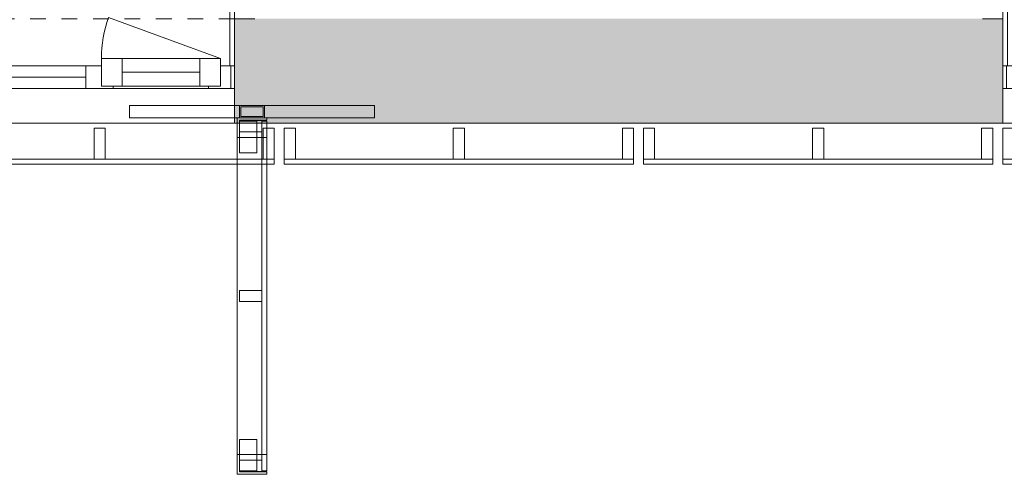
# Model space of a CAD drawing. Header units: millimetres. Extents: x -30 to 102382, y -31808 to 51594.
# Tile 97 of 172: x 62732 to 66706, y 18192 to 20026. Entities that reach past the tile are written whole.
import ezdxf

# ---------------------------------------------------------------- set-up
doc = ezdxf.new("R2010")
doc.units = ezdxf.units.MM
doc.header["$MEASUREMENT"] = 0
doc.linetypes.add('Dashed', pattern=[127, 63.5, -63.5])
doc.linetypes.add('Wipeout_Contour', pattern=[1000, 0, -1000])
for name, color, linetype in [('04 Välissein kandev proj.AR', 7, 'Continuous'), ('13 Fassaadikate välisosa.AR', 7, 'Continuous'), ('18 Ava katted ja varjestus.AR', 7, 'Continuous')]:
    doc.layers.add(name, color=color, linetype=linetype)

# ---------------------------------------------------------------- blocks, each defined once
blk = doc.blocks.new('FSD-01[487]_2', base_point=(66700, 19588))
at = {"layer": '13 Fassaadikate välisosa.AR', "color": 7, "linetype": 'Continuous', "lineweight": 20}
blk.add_line((68110, 19443), (66700, 19443), dxfattribs=at)
blk.add_line((68110, 19443), (66700, 19443), dxfattribs=at)
blk.add_line((68110, 19443), (66700, 19443), dxfattribs=at)
blk.add_line((68110, 19443), (66700, 19443), dxfattribs=at)
at = {"color": 254, "linetype": 'Wipeout_Contour', "lineweight": 0, "ltscale": 278083.201698}
blk.add_wipeout([(66700, 19588), (66700, 19463), (66745, 19463), (66745, 19588)], dxfattribs=at).dxf.layer = '13 Fassaadikate välisosa.AR'
at = {"color": 254, "linetype": 'Wipeout_Contour', "lineweight": 0, "ltscale": 280704.363343}
blk.add_wipeout([(67382.5, 19588), (67382.5, 19463), (67427.5, 19463), (67427.5, 19588)], dxfattribs=at).dxf.layer = '13 Fassaadikate välisosa.AR'
at = {"color": 254, "linetype": 'Wipeout_Contour', "lineweight": 0, "ltscale": 283327.580604}
blk.add_wipeout([(68065, 19588), (68065, 19463), (68110, 19463), (68110, 19588)], dxfattribs=at).dxf.layer = '13 Fassaadikate välisosa.AR'
at = {"layer": '13 Fassaadikate välisosa.AR', "color": 7, "linetype": 'Continuous', "lineweight": 20}
for p, q in [((66700, 19588), (66745, 19588)), ((66700, 19463), (66700, 19588)), ((66745, 19588), (66745, 19463)), ((67382.5, 19588), (67427.5, 19588)), ((67382.5, 19463), (67382.5, 19588)), ((67427.5, 19588), (67427.5, 19463)), ((68065, 19588), (68110, 19588)), ((68065, 19463), (68065, 19588)), ((68110, 19588), (68110, 19463)), ((66745, 19463), (66700, 19463)), ((68110, 19463), (66700, 19463)), ((66700, 19443), (66700, 19463)), ((68110, 19463), (66700, 19463)), ((66700, 19443), (66700, 19463)), ((68110, 19463), (66700, 19463)), ((66700, 19443), (66700, 19463)), ((68110, 19463), (66700, 19463)), ((66700, 19443), (66700, 19463)), ((67427.5, 19463), (67382.5, 19463)), ((68110, 19463), (68065, 19463)), ((68110, 19443), (68110, 19463)), ((68110, 19443), (68110, 19463)), ((68110, 19443), (68110, 19463)), ((68110, 19443), (68110, 19463))]:
    blk.add_line(p, q, dxfattribs=at)
blk = doc.blocks.new('FSD-01[488]_2', base_point=(65250, 19588))
at = {"layer": '13 Fassaadikate välisosa.AR', "color": 7, "linetype": 'Continuous', "lineweight": 20}
blk.add_line((66660, 19443), (65250, 19443), dxfattribs=at)
blk.add_line((66660, 19443), (65250, 19443), dxfattribs=at)
blk.add_line((66660, 19443), (65250, 19443), dxfattribs=at)
blk.add_line((66660, 19443), (65250, 19443), dxfattribs=at)
at = {"color": 254, "linetype": 'Wipeout_Contour', "lineweight": 0, "ltscale": 272521.526788}
blk.add_wipeout([(65250, 19588), (65250, 19463), (65295, 19463), (65295, 19588)], dxfattribs=at).dxf.layer = '13 Fassaadikate välisosa.AR'
at = {"color": 254, "linetype": 'Wipeout_Contour', "lineweight": 0, "ltscale": 275138.123678}
blk.add_wipeout([(65932.5, 19588), (65932.5, 19463), (65977.5, 19463), (65977.5, 19588)], dxfattribs=at).dxf.layer = '13 Fassaadikate välisosa.AR'
at = {"color": 254, "linetype": 'Wipeout_Contour', "lineweight": 0, "ltscale": 277756.903491}
blk.add_wipeout([(66615, 19588), (66615, 19463), (66660, 19463), (66660, 19588)], dxfattribs=at).dxf.layer = '13 Fassaadikate välisosa.AR'
at = {"layer": '13 Fassaadikate välisosa.AR', "color": 7, "linetype": 'Continuous', "lineweight": 20}
for p, q in [((65250, 19588), (65295, 19588)), ((65250, 19463), (65250, 19588)), ((65295, 19588), (65295, 19463)), ((65932.5, 19588), (65977.5, 19588)), ((65932.5, 19463), (65932.5, 19588)), ((65977.5, 19588), (65977.5, 19463)), ((66615, 19588), (66660, 19588)), ((66615, 19463), (66615, 19588)), ((66660, 19588), (66660, 19463)), ((65295, 19463), (65250, 19463)), ((66660, 19463), (65250, 19463)), ((65250, 19443), (65250, 19463)), ((66660, 19463), (65250, 19463)), ((65250, 19443), (65250, 19463)), ((66660, 19463), (65250, 19463)), ((65250, 19443), (65250, 19463)), ((66660, 19463), (65250, 19463)), ((65250, 19443), (65250, 19463)), ((65977.5, 19463), (65932.5, 19463)), ((66660, 19463), (66615, 19463)), ((66660, 19443), (66660, 19463)), ((66660, 19443), (66660, 19463)), ((66660, 19443), (66660, 19463)), ((66660, 19443), (66660, 19463))]:
    blk.add_line(p, q, dxfattribs=at)
blk = doc.blocks.new('FSD-02[489]_2', base_point=(65250, 19588))
at = {"layer": '13 Fassaadikate välisosa.AR', "color": 7, "linetype": 'Continuous', "lineweight": 20}
blk.add_line((66660, 19443), (65250, 19443), dxfattribs=at)
blk.add_line((66660, 19443), (65250, 19443), dxfattribs=at)
blk.add_line((66660, 19443), (65250, 19443), dxfattribs=at)
blk.add_line((66660, 19443), (65250, 19443), dxfattribs=at)
blk.add_line((66660, 19443), (65250, 19443), dxfattribs=at)
blk.add_line((66660, 19443), (65250, 19443), dxfattribs=at)
blk.add_line((66660, 19443), (65250, 19443), dxfattribs=at)
blk.add_line((66660, 19443), (65250, 19443), dxfattribs=at)
blk.add_line((66660, 19443), (65250, 19443), dxfattribs=at)
at = {"color": 254, "linetype": 'Wipeout_Contour', "lineweight": 0, "ltscale": 272521.526794}
blk.add_wipeout([(65250, 19588), (65250, 19463), (65295, 19463), (65295, 19588)], dxfattribs=at).dxf.layer = '13 Fassaadikate välisosa.AR'
at = {"color": 254, "linetype": 'Wipeout_Contour', "lineweight": 0, "ltscale": 275138.123684}
blk.add_wipeout([(65932.5, 19588), (65932.5, 19463), (65977.5, 19463), (65977.5, 19588)], dxfattribs=at).dxf.layer = '13 Fassaadikate välisosa.AR'
at = {"color": 254, "linetype": 'Wipeout_Contour', "lineweight": 0, "ltscale": 277756.903497}
blk.add_wipeout([(66615, 19588), (66615, 19463), (66660, 19463), (66660, 19588)], dxfattribs=at).dxf.layer = '13 Fassaadikate välisosa.AR'
at = {"layer": '13 Fassaadikate välisosa.AR', "color": 7, "linetype": 'Continuous', "lineweight": 20}
for p, q in [((65250, 19588), (65295, 19588)), ((65250, 19463), (65250, 19588)), ((65295, 19588), (65295, 19463)), ((65932.5, 19588), (65977.5, 19588)), ((65932.5, 19463), (65932.5, 19588)), ((65977.5, 19588), (65977.5, 19463)), ((66615, 19588), (66660, 19588)), ((66615, 19463), (66615, 19588)), ((66660, 19588), (66660, 19463)), ((65295, 19463), (65250, 19463)), ((66660, 19463), (65250, 19463)), ((65250, 19443), (65250, 19463)), ((66660, 19463), (65250, 19463)), ((65250, 19443), (65250, 19463)), ((66660, 19463), (65250, 19463)), ((65250, 19443), (65250, 19463)), ((66660, 19463), (65250, 19463)), ((65250, 19443), (65250, 19463)), ((66660, 19463), (65250, 19463)), ((65250, 19443), (65250, 19463)), ((66660, 19463), (65250, 19463)), ((65250, 19443), (65250, 19463)), ((66660, 19463), (65250, 19463)), ((65250, 19443), (65250, 19463)), ((66660, 19463), (65250, 19463)), ((65250, 19443), (65250, 19463)), ((66660, 19463), (65250, 19463)), ((65250, 19443), (65250, 19463)), ((65977.5, 19463), (65932.5, 19463)), ((66660, 19463), (66615, 19463)), ((66660, 19443), (66660, 19463)), ((66660, 19443), (66660, 19463)), ((66660, 19443), (66660, 19463)), ((66660, 19443), (66660, 19463)), ((66660, 19443), (66660, 19463)), ((66660, 19443), (66660, 19463)), ((66660, 19443), (66660, 19463)), ((66660, 19443), (66660, 19463)), ((66660, 19443), (66660, 19463))]:
    blk.add_line(p, q, dxfattribs=at)
blk = doc.blocks.new('FSD-02[490]_2', base_point=(65250, 19588))
at = {"layer": '13 Fassaadikate välisosa.AR', "color": 7, "linetype": 'Continuous', "lineweight": 20}
blk.add_line((66660, 19443), (65250, 19443), dxfattribs=at)
blk.add_line((66660, 19443), (65250, 19443), dxfattribs=at)
blk.add_line((66660, 19443), (65250, 19443), dxfattribs=at)
blk.add_line((66660, 19443), (65250, 19443), dxfattribs=at)
blk.add_line((66660, 19443), (65250, 19443), dxfattribs=at)
blk.add_line((66660, 19443), (65250, 19443), dxfattribs=at)
blk.add_line((66660, 19443), (65250, 19443), dxfattribs=at)
blk.add_line((66660, 19443), (65250, 19443), dxfattribs=at)
blk.add_line((66660, 19443), (65250, 19443), dxfattribs=at)
at = {"color": 254, "linetype": 'Wipeout_Contour', "lineweight": 0, "ltscale": 272521.526794}
blk.add_wipeout([(65250, 19588), (65250, 19463), (65295, 19463), (65295, 19588)], dxfattribs=at).dxf.layer = '13 Fassaadikate välisosa.AR'
at = {"color": 254, "linetype": 'Wipeout_Contour', "lineweight": 0, "ltscale": 275138.123684}
blk.add_wipeout([(65932.5, 19588), (65932.5, 19463), (65977.5, 19463), (65977.5, 19588)], dxfattribs=at).dxf.layer = '13 Fassaadikate välisosa.AR'
at = {"color": 254, "linetype": 'Wipeout_Contour', "lineweight": 0, "ltscale": 277756.903497}
blk.add_wipeout([(66615, 19588), (66615, 19463), (66660, 19463), (66660, 19588)], dxfattribs=at).dxf.layer = '13 Fassaadikate välisosa.AR'
at = {"layer": '13 Fassaadikate välisosa.AR', "color": 7, "linetype": 'Continuous', "lineweight": 20}
for p, q in [((65250, 19588), (65295, 19588)), ((65250, 19463), (65250, 19588)), ((65295, 19588), (65295, 19463)), ((65932.5, 19588), (65977.5, 19588)), ((65932.5, 19463), (65932.5, 19588)), ((65977.5, 19588), (65977.5, 19463)), ((66615, 19588), (66660, 19588)), ((66615, 19463), (66615, 19588)), ((66660, 19588), (66660, 19463)), ((65295, 19463), (65250, 19463)), ((66660, 19463), (65250, 19463)), ((65250, 19443), (65250, 19463)), ((66660, 19463), (65250, 19463)), ((65250, 19443), (65250, 19463)), ((66660, 19463), (65250, 19463)), ((65250, 19443), (65250, 19463)), ((66660, 19463), (65250, 19463)), ((65250, 19443), (65250, 19463)), ((66660, 19463), (65250, 19463)), ((65250, 19443), (65250, 19463)), ((66660, 19463), (65250, 19463)), ((65250, 19443), (65250, 19463)), ((66660, 19463), (65250, 19463)), ((65250, 19443), (65250, 19463)), ((66660, 19463), (65250, 19463)), ((65250, 19443), (65250, 19463)), ((66660, 19463), (65250, 19463)), ((65250, 19443), (65250, 19463)), ((65977.5, 19463), (65932.5, 19463)), ((66660, 19463), (66615, 19463)), ((66660, 19443), (66660, 19463)), ((66660, 19443), (66660, 19463)), ((66660, 19443), (66660, 19463)), ((66660, 19443), (66660, 19463)), ((66660, 19443), (66660, 19463)), ((66660, 19443), (66660, 19463)), ((66660, 19443), (66660, 19463)), ((66660, 19443), (66660, 19463)), ((66660, 19443), (66660, 19463))]:
    blk.add_line(p, q, dxfattribs=at)
blk = doc.blocks.new('FSD-01[491]_2', base_point=(63800, 19588))
at = {"layer": '13 Fassaadikate välisosa.AR', "color": 7, "linetype": 'Continuous', "lineweight": 20}
blk.add_line((65210, 19443), (63800, 19443), dxfattribs=at)
blk.add_line((65210, 19443), (63800, 19443), dxfattribs=at)
blk.add_line((65210, 19443), (63800, 19443), dxfattribs=at)
blk.add_line((65210, 19443), (63800, 19443), dxfattribs=at)
at = {"color": 254, "linetype": 'Wipeout_Contour', "lineweight": 0, "ltscale": 266969.994659}
blk.add_wipeout([(63800, 19588), (63800, 19463), (63845, 19463), (63845, 19588)], dxfattribs=at).dxf.layer = '13 Fassaadikate välisosa.AR'
at = {"color": 254, "linetype": 'Wipeout_Contour', "lineweight": 0, "ltscale": 269581.740093}
blk.add_wipeout([(64482.5, 19588), (64482.5, 19463), (64527.5, 19463), (64527.5, 19588)], dxfattribs=at).dxf.layer = '13 Fassaadikate välisosa.AR'
at = {"color": 254, "linetype": 'Wipeout_Contour', "lineweight": 0, "ltscale": 272195.806237}
blk.add_wipeout([(65165, 19588), (65165, 19463), (65210, 19463), (65210, 19588)], dxfattribs=at).dxf.layer = '13 Fassaadikate välisosa.AR'
at = {"layer": '13 Fassaadikate välisosa.AR', "color": 7, "linetype": 'Continuous', "lineweight": 20}
for p, q in [((63800, 19588), (63845, 19588)), ((63800, 19463), (63800, 19588)), ((63845, 19588), (63845, 19463)), ((64482.5, 19588), (64527.5, 19588)), ((64482.5, 19463), (64482.5, 19588)), ((64527.5, 19588), (64527.5, 19463)), ((65165, 19588), (65210, 19588)), ((65165, 19463), (65165, 19588)), ((65210, 19588), (65210, 19463)), ((63845, 19463), (63800, 19463)), ((65210, 19463), (63800, 19463)), ((63800, 19443), (63800, 19463)), ((65210, 19463), (63800, 19463)), ((63800, 19443), (63800, 19463)), ((65210, 19463), (63800, 19463)), ((63800, 19443), (63800, 19463)), ((65210, 19463), (63800, 19463)), ((63800, 19443), (63800, 19463)), ((64527.5, 19463), (64482.5, 19463)), ((65210, 19463), (65165, 19463)), ((65210, 19443), (65210, 19463)), ((65210, 19443), (65210, 19463)), ((65210, 19443), (65210, 19463)), ((65210, 19443), (65210, 19463))]:
    blk.add_line(p, q, dxfattribs=at)
blk = doc.blocks.new('FSD-02[492]_2', base_point=(63800, 19588))
at = {"layer": '13 Fassaadikate välisosa.AR', "color": 7, "linetype": 'Continuous', "lineweight": 20}
blk.add_line((65210, 19443), (63800, 19443), dxfattribs=at)
blk.add_line((65210, 19443), (63800, 19443), dxfattribs=at)
blk.add_line((65210, 19443), (63800, 19443), dxfattribs=at)
blk.add_line((65210, 19443), (63800, 19443), dxfattribs=at)
blk.add_line((65210, 19443), (63800, 19443), dxfattribs=at)
blk.add_line((65210, 19443), (63800, 19443), dxfattribs=at)
blk.add_line((65210, 19443), (63800, 19443), dxfattribs=at)
blk.add_line((65210, 19443), (63800, 19443), dxfattribs=at)
blk.add_line((65210, 19443), (63800, 19443), dxfattribs=at)
at = {"color": 254, "linetype": 'Wipeout_Contour', "lineweight": 0, "ltscale": 266969.994665}
blk.add_wipeout([(63800, 19588), (63800, 19463), (63845, 19463), (63845, 19588)], dxfattribs=at).dxf.layer = '13 Fassaadikate välisosa.AR'
at = {"color": 254, "linetype": 'Wipeout_Contour', "lineweight": 0, "ltscale": 269581.740099}
blk.add_wipeout([(64482.5, 19588), (64482.5, 19463), (64527.5, 19463), (64527.5, 19588)], dxfattribs=at).dxf.layer = '13 Fassaadikate välisosa.AR'
at = {"color": 254, "linetype": 'Wipeout_Contour', "lineweight": 0, "ltscale": 272195.806243}
blk.add_wipeout([(65165, 19588), (65165, 19463), (65210, 19463), (65210, 19588)], dxfattribs=at).dxf.layer = '13 Fassaadikate välisosa.AR'
at = {"layer": '13 Fassaadikate välisosa.AR', "color": 7, "linetype": 'Continuous', "lineweight": 20}
for p, q in [((63800, 19588), (63845, 19588)), ((63800, 19463), (63800, 19588)), ((63845, 19588), (63845, 19463)), ((64482.5, 19588), (64527.5, 19588)), ((64482.5, 19463), (64482.5, 19588)), ((64527.5, 19588), (64527.5, 19463)), ((65165, 19588), (65210, 19588)), ((65165, 19463), (65165, 19588)), ((65210, 19588), (65210, 19463)), ((63845, 19463), (63800, 19463)), ((65210, 19463), (63800, 19463)), ((63800, 19443), (63800, 19463)), ((65210, 19463), (63800, 19463)), ((63800, 19443), (63800, 19463)), ((65210, 19463), (63800, 19463)), ((63800, 19443), (63800, 19463)), ((65210, 19463), (63800, 19463)), ((63800, 19443), (63800, 19463)), ((65210, 19463), (63800, 19463)), ((63800, 19443), (63800, 19463)), ((65210, 19463), (63800, 19463)), ((63800, 19443), (63800, 19463)), ((65210, 19463), (63800, 19463)), ((63800, 19443), (63800, 19463)), ((65210, 19463), (63800, 19463)), ((63800, 19443), (63800, 19463)), ((65210, 19463), (63800, 19463)), ((63800, 19443), (63800, 19463)), ((64527.5, 19463), (64482.5, 19463)), ((65210, 19463), (65165, 19463)), ((65210, 19443), (65210, 19463)), ((65210, 19443), (65210, 19463)), ((65210, 19443), (65210, 19463)), ((65210, 19443), (65210, 19463)), ((65210, 19443), (65210, 19463)), ((65210, 19443), (65210, 19463)), ((65210, 19443), (65210, 19463)), ((65210, 19443), (65210, 19463)), ((65210, 19443), (65210, 19463))]:
    blk.add_line(p, q, dxfattribs=at)
blk = doc.blocks.new('FSD-02[493]_2', base_point=(63800, 19588))
at = {"layer": '13 Fassaadikate välisosa.AR', "color": 7, "linetype": 'Continuous', "lineweight": 20}
blk.add_line((65210, 19443), (63800, 19443), dxfattribs=at)
blk.add_line((65210, 19443), (63800, 19443), dxfattribs=at)
blk.add_line((65210, 19443), (63800, 19443), dxfattribs=at)
blk.add_line((65210, 19443), (63800, 19443), dxfattribs=at)
blk.add_line((65210, 19443), (63800, 19443), dxfattribs=at)
blk.add_line((65210, 19443), (63800, 19443), dxfattribs=at)
blk.add_line((65210, 19443), (63800, 19443), dxfattribs=at)
blk.add_line((65210, 19443), (63800, 19443), dxfattribs=at)
blk.add_line((65210, 19443), (63800, 19443), dxfattribs=at)
at = {"color": 254, "linetype": 'Wipeout_Contour', "lineweight": 0, "ltscale": 266969.994665}
blk.add_wipeout([(63800, 19588), (63800, 19463), (63845, 19463), (63845, 19588)], dxfattribs=at).dxf.layer = '13 Fassaadikate välisosa.AR'
at = {"color": 254, "linetype": 'Wipeout_Contour', "lineweight": 0, "ltscale": 269581.740099}
blk.add_wipeout([(64482.5, 19588), (64482.5, 19463), (64527.5, 19463), (64527.5, 19588)], dxfattribs=at).dxf.layer = '13 Fassaadikate välisosa.AR'
at = {"color": 254, "linetype": 'Wipeout_Contour', "lineweight": 0, "ltscale": 272195.806243}
blk.add_wipeout([(65165, 19588), (65165, 19463), (65210, 19463), (65210, 19588)], dxfattribs=at).dxf.layer = '13 Fassaadikate välisosa.AR'
at = {"layer": '13 Fassaadikate välisosa.AR', "color": 7, "linetype": 'Continuous', "lineweight": 20}
for p, q in [((63800, 19588), (63845, 19588)), ((63800, 19463), (63800, 19588)), ((63845, 19588), (63845, 19463)), ((64482.5, 19588), (64527.5, 19588)), ((64482.5, 19463), (64482.5, 19588)), ((64527.5, 19588), (64527.5, 19463)), ((65165, 19588), (65210, 19588)), ((65165, 19463), (65165, 19588)), ((65210, 19588), (65210, 19463)), ((63845, 19463), (63800, 19463)), ((65210, 19463), (63800, 19463)), ((63800, 19443), (63800, 19463)), ((65210, 19463), (63800, 19463)), ((63800, 19443), (63800, 19463)), ((65210, 19463), (63800, 19463)), ((63800, 19443), (63800, 19463)), ((65210, 19463), (63800, 19463)), ((63800, 19443), (63800, 19463)), ((65210, 19463), (63800, 19463)), ((63800, 19443), (63800, 19463)), ((65210, 19463), (63800, 19463)), ((63800, 19443), (63800, 19463)), ((65210, 19463), (63800, 19463)), ((63800, 19443), (63800, 19463)), ((65210, 19463), (63800, 19463)), ((63800, 19443), (63800, 19463)), ((65210, 19463), (63800, 19463)), ((63800, 19443), (63800, 19463)), ((64527.5, 19463), (64482.5, 19463)), ((65210, 19463), (65165, 19463)), ((65210, 19443), (65210, 19463)), ((65210, 19443), (65210, 19463)), ((65210, 19443), (65210, 19463)), ((65210, 19443), (65210, 19463)), ((65210, 19443), (65210, 19463)), ((65210, 19443), (65210, 19463)), ((65210, 19443), (65210, 19463)), ((65210, 19443), (65210, 19463)), ((65210, 19443), (65210, 19463))]:
    blk.add_line(p, q, dxfattribs=at)
blk = doc.blocks.new('FSD-01[494]_2', base_point=(62350, 19588))
at = {"layer": '13 Fassaadikate välisosa.AR', "color": 7, "linetype": 'Continuous', "lineweight": 20}
blk.add_line((63760, 19443), (62350, 19443), dxfattribs=at)
blk.add_line((63760, 19443), (62350, 19443), dxfattribs=at)
blk.add_line((63760, 19443), (62350, 19443), dxfattribs=at)
blk.add_line((63760, 19443), (62350, 19443), dxfattribs=at)
at = {"color": 254, "linetype": 'Wipeout_Contour', "lineweight": 0, "ltscale": 261429.251465}
blk.add_wipeout([(62350, 19588), (62350, 19463), (62395, 19463), (62395, 19588)], dxfattribs=at).dxf.layer = '13 Fassaadikate välisosa.AR'
at = {"color": 254, "linetype": 'Wipeout_Contour', "lineweight": 0, "ltscale": 264035.834824}
blk.add_wipeout([(63032.5, 19588), (63032.5, 19463), (63077.5, 19463), (63077.5, 19588)], dxfattribs=at).dxf.layer = '13 Fassaadikate välisosa.AR'
at = {"color": 254, "linetype": 'Wipeout_Contour', "lineweight": 0, "ltscale": 266644.888227}
blk.add_wipeout([(63715, 19588), (63715, 19463), (63760, 19463), (63760, 19588)], dxfattribs=at).dxf.layer = '13 Fassaadikate välisosa.AR'
at = {"layer": '13 Fassaadikate välisosa.AR', "color": 7, "linetype": 'Continuous', "lineweight": 20}
for p, q in [((62350, 19588), (62395, 19588)), ((62350, 19463), (62350, 19588)), ((62395, 19588), (62395, 19463)), ((63032.5, 19588), (63077.5, 19588)), ((63032.5, 19463), (63032.5, 19588)), ((63077.5, 19588), (63077.5, 19463)), ((63715, 19588), (63760, 19588)), ((63715, 19463), (63715, 19588)), ((63760, 19588), (63760, 19463)), ((62395, 19463), (62350, 19463)), ((63760, 19463), (62350, 19463)), ((62350, 19443), (62350, 19463)), ((63760, 19463), (62350, 19463)), ((62350, 19443), (62350, 19463)), ((63760, 19463), (62350, 19463)), ((62350, 19443), (62350, 19463)), ((63760, 19463), (62350, 19463)), ((62350, 19443), (62350, 19463)), ((63077.5, 19463), (63032.5, 19463)), ((63760, 19463), (63715, 19463)), ((63760, 19443), (63760, 19463)), ((63760, 19443), (63760, 19463)), ((63760, 19443), (63760, 19463)), ((63760, 19443), (63760, 19463))]:
    blk.add_line(p, q, dxfattribs=at)
blk = doc.blocks.new('FSV-01[567]_2', base_point=(63175, 18192))
at = {"layer": '18 Ava katted ja varjestus.AR', "color": 7, "linetype": 'Continuous', "lineweight": 20}
for p, q in [((64164.9, 19680), (63175, 19680)), ((63175, 19630), (63175, 19680)), ((64164.9, 19680), (63175, 19680)), ((63175, 19630), (63175, 19680)), ((63619.9, 19680), (63719.9, 19680)), ((63624.9, 19675), (63714.9, 19675)), ((64164.9, 19630), (64164.9, 19680)), ((64164.9, 19630), (64164.9, 19680)), ((63619.9, 19489.3), (63689.9, 19489.3)), ((63689.9, 19489.3), (63619.9, 19489.3)), ((63689.9, 18332.8), (63619.9, 18332.8)), ((63619.9, 18332.8), (63689.9, 18332.8))]:
    blk.add_line(p, q, dxfattribs=at)
at = {"color": 254, "linetype": 'Wipeout_Contour', "lineweight": 0, "ltscale": 266450.182177}
blk.add_wipeout([(63619.9, 19573.6), (63709.9, 19573.6), (63709.9, 19618.6), (63619.9, 19618.6)], dxfattribs=at).dxf.layer = '18 Ava katted ja varjestus.AR'
at = {"color": 254, "linetype": 'Wipeout_Contour', "lineweight": 0, "ltscale": 265656.972392}
blk.add_wipeout([(63619.9, 18888.5), (63709.9, 18888.5), (63709.9, 18933.5), (63619.9, 18933.5)], dxfattribs=at).dxf.layer = '18 Ava katted ja varjestus.AR'
at = {"color": 254, "linetype": 'Wipeout_Contour', "lineweight": 0, "ltscale": 264889.715082}
blk.add_wipeout([(63619.9, 18203.5), (63709.9, 18203.5), (63709.9, 18248.5), (63619.9, 18248.5)], dxfattribs=at).dxf.layer = '18 Ava katted ja varjestus.AR'
at = {"layer": '18 Ava katted ja varjestus.AR', "color": 7, "linetype": 'Continuous', "lineweight": 20}
for p, q in [((63619.9, 19573.6), (63619.9, 19618.6)), ((63619.9, 19618.6), (63709.9, 19618.6)), ((63709.9, 19618.6), (63709.9, 19573.6)), ((63709.9, 19573.6), (63619.9, 19573.6)), ((63619.9, 18888.5), (63619.9, 18933.5)), ((63619.9, 18933.5), (63709.9, 18933.5)), ((63709.9, 18933.5), (63709.9, 18888.5)), ((63709.9, 18888.5), (63619.9, 18888.5)), ((63619.9, 18203.5), (63619.9, 18248.5)), ((63619.9, 18248.5), (63709.9, 18248.5)), ((63709.9, 18248.5), (63709.9, 18203.5)), ((63709.9, 18203.5), (63619.9, 18203.5))]:
    blk.add_line(p, q, dxfattribs=at)
at = {"color": 254, "linetype": 'Wipeout_Contour', "lineweight": 0, "ltscale": 399616.476894}
blk.add_wipeout([(63609.9, 19550.1), (63619.9, 19550.1), (63619.9, 19620.1), (63729.9, 19620.1), (63729.9, 19630.1), (63609.9, 19630.1)], dxfattribs=at).dxf.layer = '18 Ava katted ja varjestus.AR'
at = {"color": 254, "linetype": 'Wipeout_Contour', "lineweight": 0, "ltscale": 265656.972392}
blk.add_wipeout([(63619.9, 18888.5), (63709.9, 18888.5), (63709.9, 18933.5), (63619.9, 18933.5)], dxfattribs=at).dxf.layer = '18 Ava katted ja varjestus.AR'
at = {"color": 254, "linetype": 'Wipeout_Contour', "lineweight": 0, "ltscale": 397261.329728}
blk.add_wipeout([(63609.9, 18192), (63729.9, 18192), (63729.9, 18202), (63619.9, 18202), (63619.9, 18272), (63609.9, 18272)], dxfattribs=at).dxf.layer = '18 Ava katted ja varjestus.AR'
at = {"layer": '18 Ava katted ja varjestus.AR', "color": 7, "linetype": 'Continuous', "lineweight": 20}
for p, q in [((63619.9, 19630), (63619.9, 19680)), ((63624.9, 19635), (63624.9, 19675)), ((63714.9, 19675), (63714.9, 19635)), ((63719.9, 19680), (63719.9, 19630)), ((63714.9, 19635), (63624.9, 19635)), ((63729.9, 19630.1), (63609.9, 19630.1)), ((63609.9, 19630.1), (63609.9, 19550.1)), ((63719.9, 19630), (63619.9, 19630)), ((63619.9, 19620.1), (63729.9, 19620.1)), ((63619.9, 19550.1), (63619.9, 19620.1)), ((63729.9, 19620.1), (63729.9, 19630.1)), ((63729.9, 19616), (63729.9, 18206)), ((63729.9, 19616), (63729.9, 18206)), ((63729.9, 19616), (63729.9, 18206)), ((63729.9, 19616), (63729.9, 18206)), ((63729.9, 19616), (63729.9, 18206)), ((63729.9, 19616), (63729.9, 18206)), ((63729.9, 19616), (63729.9, 18206)), ((63729.9, 19616), (63729.9, 18206)), ((63729.9, 19616), (63729.9, 18206)), ((63729.9, 19616), (63729.9, 18206)), ((63729.9, 19616), (63729.9, 18206)), ((63729.9, 19616), (63729.9, 18206)), ((63729.9, 19616), (63729.9, 18206)), ((63729.9, 19616), (63729.9, 18206)), ((63729.9, 19616), (63729.9, 18206)), ((63729.9, 19616), (63729.9, 18206)), ((63729.9, 19616), (63729.9, 18206)), ((63729.9, 19616), (63729.9, 18206)), ((63609.9, 19550.1), (63619.9, 19550.1)), ((63609.9, 19550.1), (63609.9, 18272)), ((63729.9, 19550.1), (63609.9, 19550.1)), ((63609.9, 19550.1), (63609.9, 18272)), ((63729.9, 19550.1), (63609.9, 19550.1)), ((63729.9, 19550.1), (63729.9, 18272)), ((63729.9, 19550.1), (63729.9, 18272)), ((63619.9, 18888.5), (63619.9, 18933.5)), ((63619.9, 18933.5), (63709.9, 18933.5)), ((63709.9, 18933.5), (63709.9, 18888.5)), ((63709.9, 18888.5), (63619.9, 18888.5)), ((63619.9, 18272), (63609.9, 18272)), ((63609.9, 18272), (63609.9, 18192)), ((63729.9, 18272), (63609.9, 18272)), ((63729.9, 18272), (63609.9, 18272)), ((63619.9, 18202), (63619.9, 18272)), ((63729.9, 18202), (63619.9, 18202)), ((63729.9, 18192), (63729.9, 18202)), ((63609.9, 18192), (63729.9, 18192))]:
    blk.add_line(p, q, dxfattribs=at)
at = {"color": 254, "linetype": 'Wipeout_Contour', "lineweight": 0, "ltscale": 266450.182177}
blk.add_wipeout([(63619.9, 19573.6), (63709.9, 19573.6), (63709.9, 19618.6), (63619.9, 19618.6)], dxfattribs=at).dxf.layer = '18 Ava katted ja varjestus.AR'
at = {"color": 254, "linetype": 'Wipeout_Contour', "lineweight": 0, "ltscale": 264889.715082}
blk.add_wipeout([(63619.9, 18203.5), (63709.9, 18203.5), (63709.9, 18248.5), (63619.9, 18248.5)], dxfattribs=at).dxf.layer = '18 Ava katted ja varjestus.AR'
at = {"layer": '18 Ava katted ja varjestus.AR', "color": 7, "linetype": 'Continuous', "lineweight": 20}
for p, q in [((64164.9, 19630), (63175, 19630)), ((64164.9, 19630), (63175, 19630)), ((63619.9, 19573.6), (63619.9, 19618.6)), ((63619.9, 19618.6), (63709.9, 19618.6)), ((63619.9, 19489.3), (63619.9, 19616.6)), ((63619.9, 19616.6), (63689.9, 19616.6)), ((63619.9, 19616.6), (63619.9, 19489.3)), ((63689.9, 19616.6), (63619.9, 19616.6)), ((63689.9, 19489.3), (63689.9, 19616.6)), ((63689.9, 19616.6), (63689.9, 19489.3)), ((63709.9, 19618.6), (63709.9, 19573.6)), ((63709.9, 19616), (63709.9, 18206)), ((63729.9, 19616), (63709.9, 19616)), ((63709.9, 19616), (63709.9, 18206)), ((63729.9, 19616), (63709.9, 19616)), ((63709.9, 19616), (63709.9, 18206)), ((63729.9, 19616), (63709.9, 19616)), ((63709.9, 19616), (63709.9, 18206)), ((63729.9, 19616), (63709.9, 19616)), ((63709.9, 19616), (63709.9, 18206)), ((63729.9, 19616), (63709.9, 19616)), ((63709.9, 19616), (63709.9, 18206)), ((63729.9, 19616), (63709.9, 19616)), ((63709.9, 19616), (63709.9, 18206)), ((63729.9, 19616), (63709.9, 19616)), ((63709.9, 19616), (63709.9, 18206)), ((63729.9, 19616), (63709.9, 19616)), ((63709.9, 19616), (63709.9, 18206)), ((63729.9, 19616), (63709.9, 19616)), ((63709.9, 19616), (63709.9, 18206)), ((63729.9, 19616), (63709.9, 19616)), ((63709.9, 19616), (63709.9, 18206)), ((63729.9, 19616), (63709.9, 19616)), ((63709.9, 19616), (63709.9, 18206)), ((63729.9, 19616), (63709.9, 19616)), ((63709.9, 19616), (63709.9, 18206)), ((63729.9, 19616), (63709.9, 19616)), ((63709.9, 19616), (63709.9, 18206)), ((63729.9, 19616), (63709.9, 19616)), ((63709.9, 19616), (63709.9, 18206)), ((63729.9, 19616), (63709.9, 19616)), ((63709.9, 19616), (63709.9, 18206)), ((63729.9, 19616), (63709.9, 19616)), ((63709.9, 19616), (63709.9, 18206)), ((63729.9, 19616), (63709.9, 19616)), ((63709.9, 19616), (63709.9, 18206)), ((63729.9, 19616), (63709.9, 19616)), ((63709.9, 19573.6), (63619.9, 19573.6)), ((63619.9, 18332.8), (63619.9, 18205.5)), ((63619.9, 18205.5), (63619.9, 18332.8)), ((63689.9, 18332.8), (63689.9, 18205.5)), ((63689.9, 18205.5), (63689.9, 18332.8)), ((63619.9, 18203.5), (63619.9, 18248.5)), ((63619.9, 18248.5), (63709.9, 18248.5)), ((63709.9, 18248.5), (63709.9, 18203.5)), ((63689.9, 18205.5), (63619.9, 18205.5)), ((63619.9, 18205.5), (63689.9, 18205.5)), ((63709.9, 18203.5), (63619.9, 18203.5)), ((63729.9, 18206), (63709.9, 18206)), ((63729.9, 18206), (63709.9, 18206)), ((63729.9, 18206), (63709.9, 18206)), ((63729.9, 18206), (63709.9, 18206)), ((63729.9, 18206), (63709.9, 18206)), ((63729.9, 18206), (63709.9, 18206)), ((63729.9, 18206), (63709.9, 18206)), ((63729.9, 18206), (63709.9, 18206)), ((63729.9, 18206), (63709.9, 18206)), ((63729.9, 18206), (63709.9, 18206)), ((63729.9, 18206), (63709.9, 18206)), ((63729.9, 18206), (63709.9, 18206)), ((63729.9, 18206), (63709.9, 18206)), ((63729.9, 18206), (63709.9, 18206)), ((63729.9, 18206), (63709.9, 18206)), ((63729.9, 18206), (63709.9, 18206)), ((63729.9, 18206), (63709.9, 18206)), ((63729.9, 18206), (63709.9, 18206))]:
    blk.add_line(p, q, dxfattribs=at)
blk = doc.blocks.new('Double Window 26')
at = {"layer": '04 Välissein kandev proj.AR', "color": 7, "linetype": 'Continuous', "lineweight": 13}
for p, q in [((-625, 190), (-625, 220)), ((-625, 220), (625, 220)), ((-606, 220), (-625, 220)), ((-625, 220), (-625, 0)), ((-606, 0), (-606, 220)), ((625, 220), (606, 220)), ((606, 220), (606, 0)), ((625, 220), (625, 190)), ((625, 0), (625, 220)), ((-625, 0), (-625, 190)), ((-625, 0), (-625, 190)), ((-568, 30), (-116, 194.5)), ((625, 0), (625, 190)), ((625, 0), (625, 190)), ((-625, 0), (-606, 0)), ((-625, 0), (-610, 0)), ((-625, -92), (-625, 0)), ((-625, -92), (-625, 0)), ((-610, 0), (-568, 0)), ((-610, -92), (-610, 0)), ((-568, 30), (-484, 30)), ((-568, -82), (-568, 30)), ((-568, 0), (-568, -82)), ((-484, 30), (-171, 30)), ((-484, 30), (-484, -82)), ((-484, 30), (-171, 30)), ((-171, -82), (-171, 30)), ((-171, 30), (-87, 30)), ((-87, 30), (-87, -82)), ((-87, -82), (-87, 0)), ((-87, 0), (-80, 0)), ((-80, 0), (-25, 0)), ((-25, 0), (-25, -92)), ((-25, 0), (520, 0)), ((520, -92), (520, 0)), ((520, 0), (610, 0)), ((606, 0), (625, 0)), ((610, 0), (625, 0)), ((610, -92), (610, 0)), ((625, -92), (625, 0)), ((625, -92), (625, 0)), ((-484, -26), (-171, -26)), ((-25, -46), (520, -46)), ((-610, -92), (-625, -92)), ((-625, -160), (-625, -92)), ((-520, -92), (-610, -92)), ((-568, -82), (-520, -82)), ((-484, -82), (-568, -82)), ((-520, -82), (-520, -92)), ((-135, -92), (-520, -92)), ((-171, -82), (-484, -82)), ((-87, -82), (-171, -82)), ((-135, -92), (-135, -82)), ((-135, -82), (-87, -82)), ((-80, -92), (-135, -92)), ((-25, -92), (-80, -92)), ((520, -92), (-25, -92)), ((610, -92), (520, -92)), ((625, -92), (610, -92)), ((625, -160), (625, -92)), ((-625, -210), (-625, -160)), ((625, -210), (625, -160)), ((-625, -232), (-625, -210)), ((-625, -232), (625, -232)), ((625, -232), (625, -210))]:
    blk.add_line(p, q, dxfattribs=at)
at = {"layer": '04 Välissein kandev proj.AR', "color": 7, "linetype": 'Continuous', "lineweight": 20}
for p, q in [((-625, 190), (-706, 190)), ((-625, 190), (-706, 190)), ((625, 190), (706, 190)), ((625, 190), (706, 190))]:
    blk.add_line(p, q, dxfattribs=at)
at = {"layer": '04 Välissein kandev proj.AR', "color": 7, "linetype": 'Dashed', "lineweight": 13}
blk.add_line((-625, 190), (625, 190), dxfattribs=at)
at = {"layer": '04 Välissein kandev proj.AR', "color": 7, "linetype": 'Continuous', "lineweight": 13}
blk.add_arc((-568, 30), 481, 0, 20, dxfattribs=at)

msp = doc.modelspace()

# ---------------------------------------------------------------- hatches: boundary and pattern name
at = {"layer": '04 Välissein kandev proj.AR', "linetype": 'Continuous', "lineweight": 13}
msp.add_hatch(color=252, dxfattribs=at).paths.add_polyline_path([(66700, 20030), (63600, 20030), (63600, 19840), (66700, 19840)])

# ---------------------------------------------------------------- linework, layer by layer
at = {"layer": '04 Välissein kandev proj.AR', "color": 7, "linetype": 'Continuous', "lineweight": 20}
for p, q in [((63600, 19840), (63600, 20030)), ((66700, 19840), (66700, 20030)), ((63600, 19748), (63600, 19840)), ((66700, 19748), (66700, 19840)), ((66700, 19680), (66700, 19748)), ((66700, 19630), (66700, 19680)), ((66700, 19608), (66700, 19630))]:
    msp.add_line(p, q, dxfattribs=at)

# ---------------------------------------------------------------- block references
at = {"layer": '04 Välissein kandev proj.AR', "color": 7, "linetype": 'Continuous', "lineweight": 13, "xscale": -1, "zscale": 1000}
msp.add_blockref('Double Window 26', (67325, 19840), dxfattribs=at)
at = {"layer": '13 Fassaadikate välisosa.AR', "color": 7, "linetype": 'Continuous', "lineweight": 20}
for name, p in [('FSD-01[494]_2', (62350, 19588)), ('FSD-01[491]_2', (63800, 19588)), ('FSD-01[488]_2', (65250, 19588)), ('FSD-01[487]_2', (66700, 19588))]:
    msp.add_blockref(name, p, dxfattribs=at)

# ---------------------------------------------------------------- next in the draw order: block references
for name, p in [('FSD-02[492]_2', (63800, 19588)), ('FSD-02[489]_2', (65250, 19588))]:
    msp.add_blockref(name, p, dxfattribs=at)

# ---------------------------------------------------------------- next in the draw order: block references
for name, p in [('FSD-02[493]_2', (63800, 19588)), ('FSD-02[490]_2', (65250, 19588))]:
    msp.add_blockref(name, p, dxfattribs=at)

# ---------------------------------------------------------------- next in the draw order: block references
at = {"layer": '18 Ava katted ja varjestus.AR', "color": 7, "linetype": 'Continuous', "lineweight": 20}
msp.add_blockref('FSV-01[567]_2', (63175, 18192), dxfattribs=at)

# ---------------------------------------------------------------- next in the draw order: hatches: boundary and pattern name
at = {"layer": '04 Välissein kandev proj.AR', "linetype": 'Continuous', "lineweight": 13}
for points in [[(63600, 19680), (66700, 19680), (66700, 19748), (66700, 19840), (63600, 19840), (63600, 19748)], [(63600, 19630), (66700, 19630), (66700, 19680), (63600, 19680)], [(63600, 19630), (63600, 19608), (66700, 19608), (66700, 19630)]]:
    msp.add_hatch(color=252, dxfattribs=at).paths.add_polyline_path(points)

# ---------------------------------------------------------------- next in the draw order: linework, layer by layer
at = {"layer": '04 Välissein kandev proj.AR', "color": 7, "linetype": 'Continuous', "lineweight": 20}
for p, q in [((63600, 19680), (63600, 19748)), ((63600, 19630), (63600, 19680)), ((63600, 19608), (63600, 19630))]:
    msp.add_line(p, q, dxfattribs=at)
at = {"layer": '04 Välissein kandev proj.AR', "color": 7, "linetype": 'Continuous', "lineweight": 20, "flags": 128}
msp.add_lwpolyline([(63600, 19608), (66700, 19608)], dxfattribs=at)

# ---------------------------------------------------------------- next in the draw order: block references
at = {"layer": '04 Välissein kandev proj.AR', "color": 7, "linetype": 'Continuous', "lineweight": 13, "xscale": -1, "zscale": 1000}
msp.add_blockref('Double Window 26', (62975, 19840), dxfattribs=at)

doc.saveas('drawing.dxf')
